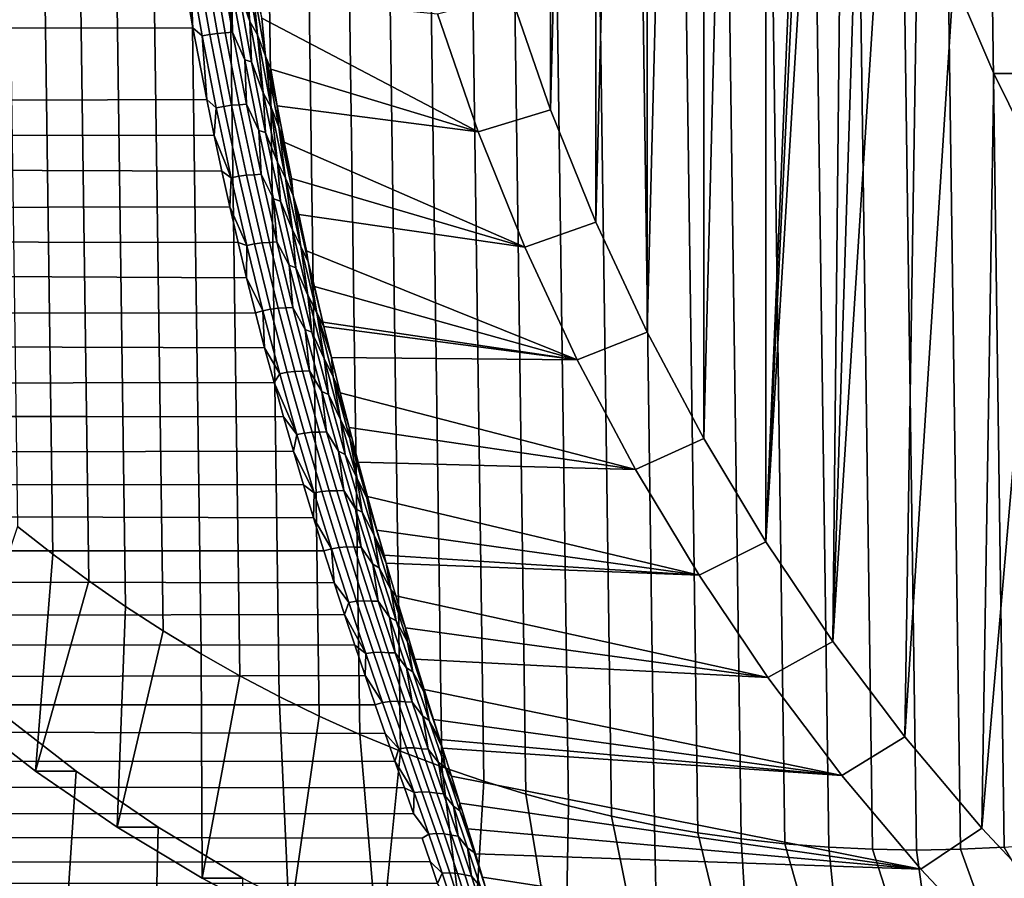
# Model space of a CAD drawing. Header units: metres. Extents: x -22 to 239, y -22 to 22.
# Tile 165 of 256: x 199.45 to 207.72, y -13.49 to -6.28. Entities that reach past the tile are written whole.
import ezdxf

# ---------------------------------------------------------------- set-up
doc = ezdxf.new("R2010")
doc.units = ezdxf.units.M
doc.layers.add('solid_10_151_033_XXX', color=7, linetype='CONTINUOUS')

msp = doc.modelspace()

# ---------------------------------------------------------------- linework, layer by layer
at = {"layer": 'solid_10_151_033_XXX'}
for points in [[(206.986649, -13.25, 227.095169), (206.617661, 13.244179, 226.960876), (206.249054, 13.226729, 226.826721), (206.617661, -13.244179, 226.960876)], [(207.355637, -13.244179, 227.229477), (206.986649, 13.25, 227.095169), (206.617661, 13.244179, 226.960876), (206.986649, -13.25, 227.095169)], [(207.724243, -13.226729, 227.363632), (207.355637, 13.244179, 227.229477), (206.986649, 13.25, 227.095169), (207.355637, -13.244179, 227.229477)], [(208.092224, -13.197662, 227.497574), (207.724243, 13.226729, 227.363632), (207.355637, 13.244179, 227.229477), (207.724243, -13.226729, 227.363632)], [(205.881088, -13.197662, 226.69278), (205.513992, 13.156993, 226.559174), (205.148315, 13.104782, 226.426071), (205.513992, -13.156993, 226.559174)], [(206.249054, -13.226729, 226.826721), (205.881088, 13.197662, 226.69278), (205.513992, 13.156993, 226.559174), (205.881088, -13.197662, 226.69278)], [(206.617661, -13.244179, 226.960876), (206.249054, 13.226729, 226.826721), (205.881088, 13.197662, 226.69278), (206.249054, -13.226729, 226.826721)], [(205.513992, -13.156993, 226.559174), (205.148315, 13.104782, 226.426071), (204.784241, 13.041062, 226.293564), (205.148315, -13.104782, 226.426071)], [(205.148315, -13.104782, 226.426071), (204.784241, 13.041062, 226.293564), (204.421982, 12.965861, 226.161713), (204.784241, -13.041062, 226.293564)], [(204.784241, -13.041062, 226.293564), (204.421982, 12.965861, 226.161713), (204.062103, 12.879303, 226.030731), (204.421982, -12.965861, 226.161713)], [(204.421982, -12.965861, 226.161713), (204.062103, 12.879303, 226.030731), (203.704803, 12.781436, 225.900681), (204.062103, -12.879303, 226.030731)], [(204.062103, -12.879303, 226.030731), (203.704803, 12.781436, 225.900681), (203.350235, 12.672297, 225.771622), (203.704803, -12.781436, 225.900681)], [(203.704803, -12.781436, 225.900681), (203.350235, 12.672297, 225.771622), (202.998993, 12.552074, 225.643784), (203.350235, -12.672297, 225.771622)], [(203.350235, -12.672297, 225.771622), (202.998993, 12.552074, 225.643784), (202.651276, 12.42083, 225.517227), (202.998993, -12.552074, 225.643784)], [(202.998993, -12.552074, 225.643784), (202.651276, 12.42083, 225.517227), (202.30722, 12.278622, 225.391998), (202.651276, -12.42083, 225.517227)], [(202.651276, -12.42083, 225.517227), (202.30722, 12.278622, 225.391998), (201.967392, 12.125679, 225.268311), (202.30722, -12.278622, 225.391998)], [(202.30722, -12.278622, 225.391998), (201.967392, 12.125679, 225.268311), (201.631989, 11.96209, 225.14624), (201.967392, -12.125679, 225.268311)], [(201.967392, -12.125679, 225.268311), (201.631989, 11.96209, 225.14624), (201.301178, 11.787946, 225.025833), (201.631989, -11.96209, 225.14624)], [(201.631989, -11.96209, 225.14624), (201.301178, 11.787946, 225.025833), (200.975433, 11.603481, 224.907272), (201.301178, -11.787946, 225.025833)], [(201.301178, -11.787946, 225.025833), (200.975433, 11.603481, 224.907272), (200.654984, 11.408838, 224.790634), (200.975433, -11.603481, 224.907272)], [(206.166138, 0, 184.761505), (205.718842, -10.662554, 184.598709), (205.718826, 10.66255, 184.598709), (206.282959, 11.498307, 184.804031)], [(200.975433, -11.603481, 224.907272), (200.654984, 11.408838, 224.790634), (200.340057, 11.204146, 224.67601), (200.654984, -11.408838, 224.790634)], [(200.654984, -11.408838, 224.790634), (200.340057, 11.204146, 224.67601), (200.03096, 10.98961, 224.563507), (200.340057, -11.204146, 224.67601)], [(200.340057, -11.204146, 224.67601), (200.03096, 10.98961, 224.563507), (199.728012, 10.76545, 224.453247), (200.03096, -10.98961, 224.563507)], [(200.03096, -10.98961, 224.563507), (199.728012, 10.76545, 224.453247), (199.431442, 10.531833, 224.345306), (199.728012, -10.76545, 224.453247)], [(205.198029, -9.795472, 184.409149), (205.198029, 9.795468, 184.409149), (205.718826, 10.66255, 184.598709)], [(205.718842, -10.662554, 184.598709), (205.198029, -9.795472, 184.409149), (205.718826, 10.66255, 184.598709)], [(199.728012, -10.76545, 224.453247), (199.431442, 10.531833, 224.345306), (199.141449, 10.288918, 224.239761), (199.431442, -10.531833, 224.345306)], [(204.722183, -8.899797, 184.235947), (204.722168, 8.899794, 184.235947), (205.198029, 9.795468, 184.409149)], [(205.198029, -9.795472, 184.409149), (204.722183, -8.899797, 184.235947), (205.198029, 9.795468, 184.409149)], [(204.292526, -7.977898, 184.079575), (204.292526, 7.977893, 184.079575), (204.722168, 8.899794, 184.235947)], [(204.722183, -8.899797, 184.235947), (204.292526, -7.977898, 184.079575), (204.722168, 8.899794, 184.235947)], [(203.9104, -7.032578, 183.940491), (203.9104, 7.032574, 183.940491), (204.292526, 7.977893, 184.079575)], [(204.292526, -7.977898, 184.079575), (203.9104, -7.032578, 183.940491), (204.292526, 7.977893, 184.079575)], [(203.9104, -7.032578, 183.940491), (203.576981, -6.066774, 183.819138), (203.9104, 7.032574, 183.940491)], [(206.166138, 0, 184.761505), (206.189514, -0.870593, 184.77002), (205.718842, -10.662554, 184.598709)], [(206.189514, -0.870593, 184.77002), (206.259552, -1.738386, 184.795502), (205.718842, -10.662554, 184.598709)], [(206.376022, -2.600451, 184.837906), (206.282959, -11.498311, 184.804031), (205.718842, -10.662554, 184.598709), (206.259552, -1.738386, 184.795502)], [(206.376022, -2.600451, 184.837906), (206.538559, -3.454071, 184.897064), (206.282959, -11.498311, 184.804031)], [(206.538559, -3.454071, 184.897064), (206.746613, -4.296438, 184.972794), (206.282959, -11.498311, 184.804031)], [(206.999527, -5.124736, 185.064835), (206.888763, -12.300332, 185.024521), (206.282959, -11.498311, 184.804031), (206.746613, -4.296438, 184.972794)], [(206.999527, -5.124736, 185.064835), (207.296463, -5.936373, 185.172913), (206.888763, -12.300332, 185.024521)], [(116.034889, -6.438763, 157.703644), (116.152733, -5.623467, 157.379883), (200.801086, -5.738709, 188.237686), (200.906189, -6.344036, 188.548645)], [(201.279953, -5.675998, 188.098999), (201.384323, -6.291192, 188.405838), (201.287796, -6.020593, 188.311295)], [(201.340225, -5.780131, 188.096939), (201.384323, -6.291192, 188.405838), (201.279953, -5.675998, 188.098999)], [(200.874863, -5.790977, 188.281891), (200.906189, -6.344036, 188.548645), (200.801086, -5.738709, 188.237686)], [(200.939148, -5.779116, 188.285522), (201.048645, -6.400356, 188.607559), (200.984436, -6.412867, 188.605194), (200.874863, -5.790977, 188.281891)], [(200.874863, -5.790977, 188.281891), (200.984436, -6.412867, 188.605194), (200.906189, -6.344036, 188.548645)], [(201.003967, -5.770932, 188.281433), (201.113373, -6.391897, 188.602386), (201.048645, -6.400356, 188.607559), (200.939148, -5.779116, 188.285522)], [(201.068237, -5.766566, 188.269684), (201.17746, -6.387632, 188.589752), (201.113373, -6.391897, 188.602386), (201.003967, -5.770932, 188.281433)], [(201.13002, -5.761289, 188.248169), (201.238815, -6.382085, 188.566879), (201.17746, -6.387632, 188.589752), (201.068237, -5.766566, 188.269684)], [(201.230728, -6.00651, 188.341156), (201.238815, -6.382085, 188.566879), (201.13002, -5.761289, 188.248169)], [(201.340225, -5.780131, 188.096939), (201.447327, -6.405254, 188.413727), (201.384323, -6.291192, 188.405838)], [(201.408707, -5.975729, 188.133881), (201.447327, -6.405254, 188.413727), (201.340225, -5.780131, 188.096939)], [(207.636459, -6.728633, 185.296661), (207.5345, -13.066296, 185.259552), (206.888763, -12.300332, 185.024521), (207.296463, -5.936373, 185.172913)], [(207.877899, -5.936371, 183.575439), (208.21788, -6.728623, 183.699188), (207.636459, -6.728633, 185.296661), (207.296463, -5.936373, 185.172913)], [(201.230728, -6.00651, 188.341156), (201.341187, -6.61471, 188.666672), (201.238815, -6.382085, 188.566879)], [(201.398178, -6.630465, 188.637268), (201.341187, -6.61471, 188.666672), (201.230728, -6.00651, 188.341156), (201.287796, -6.020593, 188.311295)], [(201.384323, -6.291192, 188.405838), (201.398178, -6.630465, 188.637268), (201.287796, -6.020593, 188.311295)], [(201.408707, -5.975729, 188.133881), (201.485764, -6.262695, 188.214951), (201.515076, -6.583545, 188.451218)], [(201.408707, -5.975729, 188.133881), (201.515076, -6.583545, 188.451218), (201.447327, -6.405254, 188.413727)], [(201.456055, -6.079654, 188.118057), (202.960632, -6.226434, 184.126968), (203.302841, -7.217679, 184.251511), (201.485764, -6.262695, 188.214951)], [(203.576981, -6.066774, 183.819138), (203.9104, -7.032578, 183.940491), (203.302841, -7.217679, 184.251511), (202.960632, -6.226434, 184.126968)], [(201.515076, -6.583545, 188.451218), (201.485764, -6.262695, 188.214951), (203.302841, -7.217679, 184.251511), (201.559357, -6.693472, 188.456406)], [(115.901306, -7.233181, 158.070663), (116.034889, -6.438763, 157.703644), (200.906189, -6.344036, 188.548645), (201.022125, -6.948031, 188.895996)], [(200.984436, -6.412867, 188.605194), (201.022125, -6.948031, 188.895996), (200.906189, -6.344036, 188.548645)], [(201.384323, -6.291192, 188.405838), (201.496719, -6.890938, 188.740814), (201.398178, -6.630465, 188.637268)], [(201.447327, -6.405254, 188.413727), (201.496719, -6.890938, 188.740814), (201.384323, -6.291192, 188.405838)], [(201.048645, -6.400356, 188.607559), (201.166397, -7.004634, 188.958496), (201.102234, -7.017602, 188.957428), (200.984436, -6.412867, 188.605194)], [(200.984436, -6.412867, 188.605194), (201.102234, -7.017602, 188.957428), (201.022125, -6.948031, 188.895996)], [(201.113373, -6.391897, 188.602386), (201.231003, -6.996072, 188.952225), (201.166397, -7.004634, 188.958496), (201.048645, -6.400356, 188.607559)], [(201.17746, -6.387632, 188.589752), (201.294937, -6.992064, 188.938705), (201.231003, -6.996072, 188.952225), (201.113373, -6.391897, 188.602386)], [(201.238815, -6.382085, 188.566879), (201.355835, -6.986434, 188.914413), (201.294937, -6.992064, 188.938705), (201.17746, -6.387632, 188.589752)], [(201.341187, -6.61471, 188.666672), (201.355835, -6.986434, 188.914413), (201.238815, -6.382085, 188.566879)], [(201.447327, -6.405254, 188.413727), (201.562576, -7.014306, 188.75946), (201.496719, -6.890938, 188.740814)], [(201.515076, -6.583545, 188.451218), (201.562576, -7.014306, 188.75946), (201.447327, -6.405254, 188.413727)], [(201.341187, -6.61471, 188.666672), (201.45929, -7.206677, 189.019791), (201.355835, -6.986434, 188.914413)], [(201.516174, -7.224141, 188.990952), (201.45929, -7.206677, 189.019791), (201.341187, -6.61471, 188.666672), (201.398178, -6.630465, 188.637268)], [(201.515076, -6.583545, 188.451218), (201.559357, -6.693472, 188.456406), (201.614822, -6.999814, 188.639908)], [(201.515076, -6.583545, 188.451218), (201.614822, -6.999814, 188.639908), (201.628922, -7.175869, 188.795807)], [(201.515076, -6.583545, 188.451218), (201.628922, -7.175869, 188.795807), (201.562576, -7.014306, 188.75946)], [(201.496719, -6.890938, 188.740814), (201.516174, -7.224141, 188.990952), (201.398178, -6.630465, 188.637268)], [(201.614822, -6.999814, 188.639908), (201.559357, -6.693472, 188.456406), (203.302841, -7.217679, 184.251511)], [(207.636459, -6.728633, 185.296661), (208.018372, -7.498912, 185.435669), (207.5345, -13.066296, 185.259552)], [(208.21788, -6.728623, 183.699188), (208.599823, -7.498929, 183.838196), (208.018372, -7.498912, 185.435669), (207.636459, -6.728633, 185.296661)], [(115.901306, -7.233181, 158.070663), (201.022125, -6.948031, 188.895996), (201.084091, -7.249269, 189.08371)], [(201.102234, -7.017602, 188.957428), (201.084091, -7.249269, 189.08371), (201.022125, -6.948031, 188.895996)], [(201.496719, -6.890938, 188.740814), (201.616211, -7.474502, 189.102493), (201.516174, -7.224141, 188.990952)], [(201.562576, -7.014306, 188.75946), (201.616211, -7.474502, 189.102493), (201.496719, -6.890938, 188.740814)], [(201.102234, -7.017602, 188.957428), (201.227249, -7.604417, 189.336929), (201.084091, -7.249269, 189.08371)], [(201.166397, -7.004634, 188.958496), (201.291367, -7.59118, 189.3367), (201.227249, -7.604417, 189.336929), (201.102234, -7.017602, 188.957428)], [(201.231003, -6.996072, 188.952225), (201.355865, -7.58269, 189.32933), (201.291367, -7.59118, 189.3367), (201.166397, -7.004634, 188.958496)], [(201.294937, -6.992064, 188.938705), (201.419632, -7.579092, 189.314972), (201.355865, -7.58269, 189.32933), (201.231003, -6.996072, 188.952225)], [(201.355835, -6.986434, 188.914413), (201.480057, -7.573565, 189.28923), (201.419632, -7.579092, 189.314972), (201.294937, -6.992064, 188.938705)], [(201.45929, -7.206677, 189.019791), (201.480057, -7.573565, 189.28923), (201.355835, -6.986434, 188.914413)], [(201.562576, -7.014306, 188.75946), (201.684952, -7.606507, 189.132614), (201.616211, -7.474502, 189.102493)], [(201.628922, -7.175869, 188.795807), (201.684952, -7.606507, 189.132614), (201.562576, -7.014306, 188.75946)], [(201.614822, -6.999814, 188.639908), (203.302841, -7.217679, 184.251511), (203.695023, -8.187881, 184.394257), (201.672745, -7.305517, 188.833191)], [(201.628922, -7.175869, 188.795807), (201.614822, -6.999814, 188.639908), (201.672745, -7.305517, 188.833191)], [(203.9104, -7.032578, 183.940491), (204.292526, -7.977898, 184.079575), (203.695023, -8.187881, 184.394257), (203.302841, -7.217679, 184.251511)], [(201.628922, -7.175869, 188.795807), (201.672745, -7.305517, 188.833191), (201.733139, -7.610433, 189.036285)], [(201.628922, -7.175869, 188.795807), (201.733139, -7.610433, 189.036285), (201.749313, -7.751975, 189.16626)], [(201.628922, -7.175869, 188.795807), (201.749313, -7.751975, 189.16626), (201.684952, -7.606507, 189.132614)], [(115.752388, -8.004189, 158.479813), (115.901306, -7.233181, 158.070663), (201.148682, -7.549729, 189.280945), (201.215836, -7.849189, 189.487808)], [(115.901306, -7.233181, 158.070663), (201.084091, -7.249269, 189.08371), (201.148682, -7.549729, 189.280945)], [(201.227249, -7.604417, 189.336929), (201.148682, -7.549729, 189.280945), (201.084091, -7.249269, 189.08371)], [(201.45929, -7.206677, 189.019791), (201.584076, -7.78166, 189.399048), (201.480057, -7.573565, 189.28923)], [(201.640854, -7.800865, 189.370865), (201.584076, -7.78166, 189.399048), (201.45929, -7.206677, 189.019791), (201.516174, -7.224141, 188.990952)], [(201.616211, -7.474502, 189.102493), (201.640854, -7.800865, 189.370865), (201.516174, -7.224141, 188.990952)], [(201.733139, -7.610433, 189.036285), (201.672745, -7.305517, 188.833191), (203.695023, -8.187881, 184.394257)], [(201.616211, -7.474502, 189.102493), (201.741882, -8.041139, 189.489426), (201.640854, -7.800865, 189.370865)], [(201.684952, -7.606507, 189.132614), (201.741882, -8.041139, 189.489426), (201.616211, -7.474502, 189.102493)], [(208.441025, -8.244781, 185.589508), (208.218216, -13.793878, 185.508408), (207.5345, -13.066296, 185.259552), (208.018372, -7.498912, 185.435669)], [(201.227249, -7.604417, 189.336929), (201.215836, -7.849189, 189.487808), (201.148682, -7.549729, 189.280945)], [(201.227249, -7.604417, 189.336929), (201.358459, -8.172555, 189.742081), (201.215836, -7.849189, 189.487808)], [(201.291367, -7.59118, 189.3367), (201.422546, -8.159234, 189.740555), (201.358459, -8.172555, 189.742081), (201.227249, -7.604417, 189.336929)], [(201.355865, -7.58269, 189.32933), (201.486938, -8.150984, 189.732147), (201.422546, -8.159234, 189.740555), (201.291367, -7.59118, 189.3367)], [(201.419632, -7.579092, 189.314972), (201.550552, -8.147943, 189.716965), (201.486938, -8.150984, 189.732147), (201.355865, -7.58269, 189.32933)], [(201.480057, -7.573565, 189.28923), (201.610504, -8.142708, 189.689774), (201.550552, -8.147943, 189.716965), (201.419632, -7.579092, 189.314972)], [(201.584076, -7.78166, 189.399048), (201.610504, -8.142708, 189.689774), (201.480057, -7.573565, 189.28923)], [(201.684952, -7.606507, 189.132614), (201.813507, -8.181073, 189.531693), (201.741882, -8.041139, 189.489426)], [(201.749313, -7.751975, 189.16626), (201.813507, -8.181073, 189.531693), (201.684952, -7.606507, 189.132614)], [(201.749313, -7.751975, 189.16626), (201.733139, -7.610433, 189.036285), (203.695023, -8.187881, 184.394257), (201.795883, -7.914227, 189.249359)], [(201.749313, -7.751975, 189.16626), (201.795883, -7.914227, 189.249359), (201.860947, -8.216746, 189.472458)], [(201.749313, -7.751975, 189.16626), (201.860947, -8.216746, 189.472458), (201.875366, -8.311139, 189.561157)], [(201.749313, -7.751975, 189.16626), (201.875366, -8.311139, 189.561157), (201.813507, -8.181073, 189.531693)], [(115.752388, -8.004189, 158.479813), (201.215836, -7.849189, 189.487808), (201.285507, -8.147406, 189.704361)], [(201.358459, -8.172555, 189.742081), (201.285507, -8.147406, 189.704361), (201.215836, -7.849189, 189.487808)], [(201.584076, -7.78166, 189.399048), (201.714584, -8.338945, 189.802963), (201.610504, -8.142708, 189.689774)], [(201.77124, -8.359918, 189.775528), (201.714584, -8.338945, 189.802963), (201.584076, -7.78166, 189.399048), (201.640854, -7.800865, 189.370865)], [(201.741882, -8.041139, 189.489426), (201.77124, -8.359918, 189.775528), (201.640854, -7.800865, 189.370865)], [(201.795883, -7.914227, 189.249359), (203.695023, -8.187881, 184.394257), (204.135956, -9.134019, 184.554749), (201.860947, -8.216746, 189.472458)], [(115.588654, -8.749095, 158.929672), (115.752388, -8.004189, 158.479813), (201.357605, -8.444241, 189.930756), (201.432053, -8.739462, 190.167114)], [(115.752388, -8.004189, 158.479813), (201.285507, -8.147406, 189.704361), (201.357605, -8.444241, 189.930756)], [(204.292526, -7.977898, 184.079575), (204.722183, -8.899797, 184.235947), (204.135956, -9.134019, 184.554749), (203.695023, -8.187881, 184.394257)], [(201.741882, -8.041139, 189.489426), (201.872742, -8.590244, 189.900284), (201.77124, -8.359918, 189.775528)], [(201.813507, -8.181073, 189.531693), (201.872742, -8.590244, 189.900284), (201.741882, -8.041139, 189.489426)], [(201.358459, -8.172555, 189.742081), (201.357605, -8.444241, 189.930756), (201.285507, -8.147406, 189.704361)], [(201.358459, -8.172555, 189.742081), (201.494812, -8.721505, 190.171356), (201.357605, -8.444241, 189.930756)], [(201.422546, -8.159234, 189.740555), (201.558884, -8.708282, 190.168594), (201.494812, -8.721505, 190.171356), (201.358459, -8.172555, 189.742081)], [(201.486938, -8.150984, 189.732147), (201.623184, -8.700434, 190.159164), (201.558884, -8.708282, 190.168594), (201.422546, -8.159234, 189.740555)], [(201.550552, -8.147943, 189.716965), (201.686646, -8.698095, 190.143219), (201.623184, -8.700434, 190.159164), (201.486938, -8.150984, 189.732147)], [(201.610504, -8.142708, 189.689774), (201.746124, -8.693327, 190.114609), (201.686646, -8.698095, 190.143219), (201.550552, -8.147943, 189.716965)], [(201.714584, -8.338945, 189.802963), (201.746124, -8.693327, 190.114609), (201.610504, -8.142708, 189.689774)], [(201.813507, -8.181073, 189.531693), (201.947189, -8.737442, 189.955307), (201.872742, -8.590244, 189.900284)], [(201.875366, -8.311139, 189.561157), (201.947189, -8.737442, 189.955307), (201.813507, -8.181073, 189.531693)], [(201.875366, -8.311139, 189.561157), (201.860947, -8.216746, 189.472458), (204.135956, -9.134019, 184.554749), (201.928223, -8.517779, 189.705734)], [(201.714584, -8.338945, 189.802963), (201.849762, -8.878141, 190.230255), (201.746124, -8.693327, 190.114609)], [(201.906296, -8.900908, 190.203674), (201.849762, -8.878141, 190.230255), (201.714584, -8.338945, 189.802963), (201.77124, -8.359918, 189.775528)], [(201.875366, -8.311139, 189.561157), (201.928223, -8.517779, 189.705734), (201.997635, -8.81715, 189.949387)], [(201.875366, -8.311139, 189.561157), (201.997635, -8.81715, 189.949387), (202.006042, -8.852693, 189.979111)], [(201.875366, -8.311139, 189.561157), (202.006042, -8.852693, 189.979111), (201.947189, -8.737442, 189.955307)], [(201.872742, -8.590244, 189.900284), (201.906296, -8.900908, 190.203674), (201.77124, -8.359918, 189.775528)], [(201.494812, -8.721505, 190.171356), (201.432053, -8.739462, 190.167114), (201.357605, -8.444241, 189.930756)], [(201.997635, -8.81715, 189.949387), (201.928223, -8.517779, 189.705734), (204.135956, -9.134019, 184.554749)], [(201.872742, -8.590244, 189.900284), (202.007797, -9.121525, 190.333847), (201.906296, -8.900908, 190.203674)], [(201.947189, -8.737442, 189.955307), (202.007797, -9.121525, 190.333847), (201.872742, -8.590244, 189.900284)], [(115.410667, -9.465321, 159.418686), (115.588654, -8.749095, 158.929672), (201.508759, -9.032948, 190.413589), (201.587555, -9.32433, 190.670166)], [(115.588654, -8.749095, 158.929672), (201.432053, -8.739462, 190.167114), (201.508759, -9.032948, 190.413589)], [(201.494812, -8.721505, 190.171356), (201.508759, -9.032948, 190.413589), (201.432053, -8.739462, 190.167114)], [(201.558884, -8.708282, 190.168594), (201.69928, -9.238075, 190.619461), (201.635223, -9.251028, 190.623398), (201.494812, -8.721505, 190.171356)], [(201.494812, -8.721505, 190.171356), (201.635223, -9.251028, 190.623398), (201.508759, -9.032948, 190.413589)], [(201.623184, -8.700434, 190.159164), (201.763519, -9.230785, 190.609085), (201.69928, -9.238075, 190.619461), (201.558884, -8.708282, 190.168594)], [(201.686646, -8.698095, 190.143219), (201.826828, -9.229285, 190.592468), (201.763519, -9.230785, 190.609085), (201.623184, -8.700434, 190.159164)], [(201.746124, -8.693327, 190.114609), (201.885834, -9.225156, 190.562454), (201.826828, -9.229285, 190.592468), (201.686646, -8.698095, 190.143219)], [(201.849762, -8.878141, 190.230255), (201.885834, -9.225156, 190.562454), (201.746124, -8.693327, 190.114609)], [(201.947189, -8.737442, 189.955307), (202.006042, -8.852693, 189.979111), (202.069122, -9.114736, 190.203506)], [(201.947189, -8.737442, 189.955307), (202.069122, -9.114736, 190.203506), (202.084946, -9.275327, 190.402222)], [(201.947189, -8.737442, 189.955307), (202.084946, -9.275327, 190.402222), (202.007797, -9.121525, 190.333847)], [(202.006042, -8.852693, 189.979111), (201.997635, -8.81715, 189.949387), (204.135956, -9.134019, 184.554749)], [(202.069122, -9.114736, 190.203506), (202.006042, -8.852693, 189.979111), (204.135956, -9.134019, 184.554749)], [(201.849762, -8.878141, 190.230255), (201.988602, -9.398997, 190.679688), (201.885834, -9.225156, 190.562454)], [(202.044983, -9.423576, 190.654068), (201.988602, -9.398997, 190.679688), (201.849762, -8.878141, 190.230255), (201.906296, -8.900908, 190.203674)], [(202.007797, -9.121525, 190.333847), (202.044983, -9.423576, 190.654068), (201.906296, -8.900908, 190.203674)], [(204.722183, -8.899797, 184.235947), (205.198029, -9.795472, 184.409149), (204.624359, -10.053299, 184.732513), (204.135956, -9.134019, 184.554749)], [(201.635223, -9.251028, 190.623398), (201.587555, -9.32433, 190.670166), (201.508759, -9.032948, 190.413589)], [(202.007797, -9.121525, 190.333847), (202.145996, -9.634724, 190.78894), (202.044983, -9.423576, 190.654068)], [(202.084946, -9.275327, 190.402222), (202.145996, -9.634724, 190.78894), (202.007797, -9.121525, 190.333847)], [(202.069122, -9.114736, 190.203506), (204.135956, -9.134019, 184.554749), (204.624359, -10.053299, 184.732513), (202.142471, -9.410119, 190.468185)], [(202.084946, -9.275327, 190.402222), (202.069122, -9.114736, 190.203506), (202.142471, -9.410119, 190.468185)], [(201.635223, -9.251028, 190.623398), (201.77861, -9.760899, 191.096863), (201.587555, -9.32433, 190.670166)], [(201.69928, -9.238075, 190.619461), (201.842667, -9.748381, 191.091827), (201.77861, -9.760899, 191.096863), (201.635223, -9.251028, 190.623398)], [(201.763519, -9.230785, 190.609085), (201.90683, -9.741797, 191.080597), (201.842667, -9.748381, 191.091827), (201.69928, -9.238075, 190.619461)], [(201.826828, -9.229285, 190.592468), (201.970001, -9.741263, 191.063385), (201.90683, -9.741797, 191.080597), (201.763519, -9.230785, 190.609085)], [(201.885834, -9.225156, 190.562454), (202.028534, -9.737939, 191.032028), (201.970001, -9.741263, 191.063385), (201.826828, -9.229285, 190.592468)], [(201.988602, -9.398997, 190.679688), (202.028534, -9.737939, 191.032028), (201.885834, -9.225156, 190.562454)], [(115.410667, -9.465321, 159.418686), (201.587555, -9.32433, 190.670166), (201.66832, -9.613308, 190.936874)], [(201.77861, -9.760899, 191.096863), (201.66832, -9.613308, 190.936874), (201.587555, -9.32433, 190.670166)], [(202.084946, -9.275327, 190.402222), (202.142471, -9.410119, 190.468185), (202.21759, -9.703097, 190.743393)], [(202.084946, -9.275327, 190.402222), (202.21759, -9.703097, 190.743393), (202.225708, -9.794449, 190.871201)], [(202.084946, -9.275327, 190.402222), (202.225708, -9.794449, 190.871201), (202.145996, -9.634724, 190.78894)], [(201.988602, -9.398997, 190.679688), (202.130035, -9.901255, 191.150024), (202.028534, -9.737939, 191.032028)], [(202.186249, -9.927659, 191.125519), (202.130035, -9.901255, 191.150024), (201.988602, -9.398997, 190.679688), (202.044983, -9.423576, 190.654068)], [(202.145996, -9.634724, 190.78894), (202.186249, -9.927659, 191.125519), (202.044983, -9.423576, 190.654068)], [(202.21759, -9.703097, 190.743393), (202.142471, -9.410119, 190.468185), (204.624359, -10.053299, 184.732513)], [(115.219025, -10.150544, 159.945221), (115.410667, -9.465321, 159.418686), (201.66832, -9.613308, 190.936874), (201.750763, -9.899406, 191.213531)], [(201.77861, -9.760899, 191.096863), (201.750763, -9.899406, 191.213531), (201.66832, -9.613308, 190.936874)], [(202.145996, -9.634724, 190.78894), (202.286362, -10.129575, 191.264374), (202.186249, -9.927659, 191.125519)], [(202.225708, -9.794449, 190.871201), (202.286362, -10.129575, 191.264374), (202.145996, -9.634724, 190.78894)], [(201.77861, -9.760899, 191.096863), (201.923859, -10.250889, 191.590424), (201.750763, -9.899406, 191.213531)], [(201.842667, -9.748381, 191.091827), (201.987946, -10.23896, 191.584366), (201.923859, -10.250889, 191.590424), (201.77861, -9.760899, 191.096863)], [(201.90683, -9.741797, 191.080597), (202.052048, -10.233223, 191.572372), (201.987946, -10.23896, 191.584366), (201.842667, -9.748381, 191.091827)], [(201.970001, -9.741263, 191.063385), (202.115082, -10.233774, 191.554672), (202.052048, -10.233223, 191.572372), (201.90683, -9.741797, 191.080597)], [(202.028534, -9.737939, 191.032028), (202.173172, -10.231412, 191.522034), (202.115082, -10.233774, 191.554672), (201.970001, -9.741263, 191.063385)], [(202.130035, -9.901255, 191.150024), (202.173172, -10.231412, 191.522034), (202.028534, -9.737939, 191.032028)], [(202.294235, -9.993127, 191.029037), (202.21759, -9.703097, 190.743393), (204.624359, -10.053299, 184.732513)], [(202.225708, -9.794449, 190.871201), (202.21759, -9.703097, 190.743393), (202.294235, -9.993127, 191.029037)], [(202.225708, -9.794449, 190.871201), (202.294235, -9.993127, 191.029037), (202.372208, -10.279847, 191.324951)], [(202.225708, -9.794449, 190.871201), (202.372208, -10.279847, 191.324951), (202.368393, -10.294523, 191.360992)], [(202.225708, -9.794449, 190.871201), (202.368393, -10.294523, 191.360992), (202.286362, -10.129575, 191.264374)], [(205.198029, -9.795472, 184.409149), (205.718842, -10.662554, 184.598709), (205.158859, -10.94319, 184.927063), (204.624359, -10.053299, 184.732513)], [(115.219025, -10.150544, 159.945221), (201.750763, -9.899406, 191.213531), (201.834793, -10.182285, 191.500137)], [(201.923859, -10.250889, 191.590424), (201.834793, -10.182285, 191.500137), (201.750763, -9.899406, 191.213531)], [(202.130035, -9.901255, 191.150024), (202.273026, -10.384658, 191.640076), (202.173172, -10.231412, 191.522034)], [(202.329056, -10.412893, 191.616791), (202.273026, -10.384658, 191.640076), (202.130035, -9.901255, 191.150024), (202.186249, -9.927659, 191.125519)], [(202.286362, -10.129575, 191.264374), (202.329056, -10.412893, 191.616791), (202.186249, -9.927659, 191.125519)], [(202.294235, -9.993127, 191.029037), (204.624359, -10.053299, 184.732513), (205.158859, -10.94319, 184.927063), (202.372208, -10.279847, 191.324951)], [(115.01432, -10.802649, 160.507629), (115.219025, -10.150544, 159.945221), (201.919983, -10.46137, 191.79628), (202.006195, -10.736293, 192.101868)], [(115.219025, -10.150544, 159.945221), (201.834793, -10.182285, 191.500137), (201.919983, -10.46137, 191.79628)], [(202.286362, -10.129575, 191.264374), (202.427856, -10.605833, 191.759018), (202.329056, -10.412893, 191.616791)], [(202.368393, -10.294523, 191.360992), (202.427856, -10.605833, 191.759018), (202.286362, -10.129575, 191.264374)], [(201.923859, -10.250889, 191.590424), (201.919983, -10.46137, 191.79628), (201.834793, -10.182285, 191.500137)], [(201.923859, -10.250889, 191.590424), (202.069824, -10.72083, 192.102829), (201.919983, -10.46137, 191.79628)], [(201.987946, -10.23896, 191.584366), (202.133957, -10.709638, 192.095871), (202.069824, -10.72083, 192.102829), (201.923859, -10.250889, 191.590424)], [(202.052048, -10.233223, 191.572372), (202.198029, -10.704875, 192.083237), (202.133957, -10.709638, 192.095871), (201.987946, -10.23896, 191.584366)], [(202.115082, -10.233774, 191.554672), (202.260925, -10.706623, 192.065155), (202.198029, -10.704875, 192.083237), (202.052048, -10.233223, 191.572372)], [(202.173172, -10.231412, 191.522034), (202.318604, -10.705372, 192.031342), (202.260925, -10.706623, 192.065155), (202.115082, -10.233774, 191.554672)], [(202.273026, -10.384658, 191.640076), (202.318604, -10.705372, 192.031342), (202.173172, -10.231412, 191.522034)], [(202.368393, -10.294523, 191.360992), (202.372208, -10.279847, 191.324951), (202.451248, -10.562833, 191.630981)], [(202.368393, -10.294523, 191.360992), (202.451248, -10.562833, 191.630981), (202.511826, -10.775092, 191.870193)], [(202.368393, -10.294523, 191.360992), (202.511826, -10.775092, 191.870193), (202.427856, -10.605833, 191.759018)], [(202.451248, -10.562833, 191.630981), (202.372208, -10.279847, 191.324951), (205.158859, -10.94319, 184.927063)], [(202.273026, -10.384658, 191.640076), (202.416443, -10.849044, 192.148788), (202.318604, -10.705372, 192.031342)], [(202.47226, -10.879111, 192.126877), (202.416443, -10.849044, 192.148788), (202.273026, -10.384658, 191.640076), (202.329056, -10.412893, 191.616791)], [(202.427856, -10.605833, 191.759018), (202.47226, -10.879111, 192.126877), (202.329056, -10.412893, 191.616791)], [(202.069824, -10.72083, 192.102829), (202.006195, -10.736293, 192.101868), (201.919983, -10.46137, 191.79628)], [(198.919891, -12.076488, 222.030762), (199.582077, -12.588466, 222.271774), (199.728012, -10.76545, 224.453247), (199.431442, -10.531833, 224.345306)], [(202.511826, -10.775092, 191.870193), (202.451248, -10.562833, 191.630981), (205.158859, -10.94319, 184.927063)], [(202.427856, -10.605833, 191.759018), (202.511826, -10.775092, 191.870193), (202.530975, -10.8414, 191.946701)], [(202.427856, -10.605833, 191.759018), (202.530975, -10.8414, 191.946701), (202.56929, -11.063377, 192.271973)], [(202.427856, -10.605833, 191.759018), (202.56929, -11.063377, 192.271973), (202.47226, -10.879111, 192.126877)], [(205.718842, -10.662554, 184.598709), (206.282959, -11.498311, 184.804031), (205.737823, -11.800925, 185.137787), (205.158859, -10.94319, 184.927063)], [(115.01432, -10.802649, 160.507629), (202.006195, -10.736293, 192.101868), (202.092911, -11.006484, 192.416397)], [(202.069824, -10.72083, 192.102829), (202.092911, -11.006484, 192.416397), (202.006195, -10.736293, 192.101868)], [(202.133957, -10.709638, 192.095871), (202.279449, -11.160352, 192.625397), (202.215271, -11.17067, 192.633133), (202.069824, -10.72083, 192.102829)], [(202.069824, -10.72083, 192.102829), (202.215271, -11.17067, 192.633133), (202.092911, -11.006484, 192.416397)], [(202.198029, -10.704875, 192.083237), (202.343491, -11.156686, 192.612259), (202.279449, -11.160352, 192.625397), (202.133957, -10.709638, 192.095871)], [(202.260925, -10.706623, 192.065155), (202.406281, -11.159735, 192.593933), (202.343491, -11.156686, 192.612259), (202.198029, -10.704875, 192.083237)], [(202.318604, -10.705372, 192.031342), (202.463562, -11.159736, 192.559021), (202.406281, -11.159735, 192.593933), (202.260925, -10.706623, 192.065155)], [(202.416443, -10.849044, 192.148788), (202.463562, -11.159736, 192.559021), (202.318604, -10.705372, 192.031342)], [(114.797203, -11.41958, 161.104172), (115.01432, -10.802649, 160.507629), (202.092911, -11.006484, 192.416397), (202.179855, -11.271551, 192.739609)], [(199.582077, -12.588466, 222.271774), (200.03096, -10.98961, 224.563507), (199.728012, -10.76545, 224.453247)], [(202.530975, -10.8414, 191.946701), (202.511826, -10.775092, 191.870193), (205.158859, -10.94319, 184.927063)], [(202.416443, -10.849044, 192.148788), (202.559052, -11.294336, 192.675354), (202.463562, -11.159736, 192.559021)], [(202.614624, -11.326232, 192.654938), (202.559052, -11.294336, 192.675354), (202.416443, -10.849044, 192.148788), (202.47226, -10.879111, 192.126877)], [(202.56929, -11.063377, 192.271973), (202.614624, -11.326232, 192.654938), (202.47226, -10.879111, 192.126877)], [(202.530975, -10.8414, 191.946701), (205.158859, -10.94319, 184.927063), (205.737823, -11.800925, 185.137787), (202.61113, -11.115268, 192.271957)], [(202.56929, -11.063377, 192.271973), (202.530975, -10.8414, 191.946701), (202.61113, -11.115268, 192.271957)], [(199.582077, -12.588466, 222.271774), (200.270554, -13.059322, 222.522354), (200.340057, -11.204146, 224.67601), (200.03096, -10.98961, 224.563507)], [(202.215271, -11.17067, 192.633133), (202.179855, -11.271551, 192.739609), (202.092911, -11.006484, 192.416397)], [(202.56929, -11.063377, 192.271973), (202.61113, -11.115268, 192.271957), (202.691254, -11.383679, 192.606155)], [(202.56929, -11.063377, 192.271973), (202.691254, -11.383679, 192.606155), (202.709473, -11.502128, 192.802475)], [(202.56929, -11.063377, 192.271973), (202.709473, -11.502128, 192.802475), (202.614624, -11.326232, 192.654938)], [(202.279449, -11.160352, 192.625397), (202.423157, -11.591053, 193.172028), (202.358902, -11.600367, 193.180405), (202.215271, -11.17067, 192.633133)], [(202.343491, -11.156686, 192.612259), (202.487183, -11.588598, 193.158524), (202.423157, -11.591053, 193.172028), (202.279449, -11.160352, 192.625397)], [(202.406281, -11.159735, 192.593933), (202.54985, -11.593044, 193.140121), (202.487183, -11.588598, 193.158524), (202.343491, -11.156686, 192.612259)], [(202.463562, -11.159736, 192.559021), (202.606796, -11.594431, 193.104233), (202.54985, -11.593044, 193.140121), (202.406281, -11.159735, 192.593933)], [(202.559052, -11.294336, 192.675354), (202.606796, -11.594431, 193.104233), (202.463562, -11.159736, 192.559021)], [(202.691254, -11.383679, 192.606155), (202.61113, -11.115268, 192.271957), (205.737823, -11.800925, 185.137787)], [(200.270554, -13.059322, 222.522354), (200.654984, -11.408838, 224.790634), (200.340057, -11.204146, 224.67601)], [(202.215271, -11.17067, 192.633133), (202.358902, -11.600367, 193.180405), (202.179855, -11.271551, 192.739609)], [(114.797203, -11.41958, 161.104172), (202.179855, -11.271551, 192.739609), (202.266693, -11.531072, 193.071136)], [(202.358902, -11.600367, 193.180405), (202.266693, -11.531072, 193.071136), (202.179855, -11.271551, 192.739609)], [(202.559052, -11.294336, 192.675354), (202.699631, -11.720458, 193.218933), (202.606796, -11.594431, 193.104233)], [(202.754929, -11.754172, 193.20018), (202.699631, -11.720458, 193.218933), (202.559052, -11.294336, 192.675354), (202.614624, -11.326232, 192.654938)], [(202.709473, -11.502128, 192.802475), (202.754929, -11.754172, 193.20018), (202.614624, -11.326232, 192.654938)], [(200.270554, -13.059322, 222.522354), (200.98317, -13.487585, 222.781738), (200.975433, -11.603481, 224.907272), (200.654984, -11.408838, 224.790634)], [(202.771057, -11.646459, 192.949081), (202.691254, -11.383679, 192.606155), (205.737823, -11.800925, 185.137787)], [(202.709473, -11.502128, 192.802475), (202.691254, -11.383679, 192.606155), (202.771057, -11.646459, 192.949081)], [(114.568375, -11.999294, 161.732864), (114.797203, -11.41958, 161.104172), (202.266693, -11.531072, 193.071136), (202.352905, -11.784571, 193.410446)], [(206.282959, -11.498311, 184.804031), (206.888763, -12.300332, 185.024521), (206.359589, -12.624086, 185.36409), (205.737823, -11.800925, 185.137787)], [(202.358902, -11.600367, 193.180405), (202.352905, -11.784571, 193.410446), (202.266693, -11.531072, 193.071136)], [(202.709473, -11.502128, 192.802475), (202.771057, -11.646459, 192.949081), (202.850098, -11.903022, 193.300186)], [(202.709473, -11.502128, 192.802475), (202.850098, -11.903022, 193.300186), (202.847229, -11.921991, 193.349701)], [(202.709473, -11.502128, 192.802475), (202.847229, -11.921991, 193.349701), (202.754929, -11.754172, 193.20018)], [(200.98317, -13.487585, 222.781738), (201.301178, -11.787946, 225.025833), (200.975433, -11.603481, 224.907272)], [(202.358902, -11.600367, 193.180405), (202.499451, -12.00988, 193.743698), (202.352905, -11.784571, 193.410446)], [(202.423157, -11.591053, 193.172028), (202.563797, -12.00169, 193.734848), (202.499451, -12.00988, 193.743698), (202.358902, -11.600367, 193.180405)], [(202.487183, -11.588598, 193.158524), (202.627808, -12.00055, 193.721146), (202.563797, -12.00169, 193.734848), (202.423157, -11.591053, 193.172028)], [(202.54985, -11.593044, 193.140121), (202.690384, -12.006479, 193.702805), (202.627808, -12.00055, 193.721146), (202.487183, -11.588598, 193.158524)], [(202.606796, -11.594431, 193.104233), (202.747009, -12.009377, 193.666077), (202.690384, -12.006479, 193.702805), (202.54985, -11.593044, 193.140121)], [(202.699631, -11.720458, 193.218933), (202.747009, -12.009377, 193.666077), (202.606796, -11.594431, 193.104233)], [(202.771057, -11.646459, 192.949081), (205.737823, -11.800925, 185.137787), (206.359589, -12.624086, 185.36409), (202.850098, -11.903022, 193.300186)], [(202.699631, -11.720458, 193.218933), (202.83696, -12.127322, 193.778702), (202.747009, -12.009377, 193.666077)], [(202.891953, -12.162837, 193.761765), (202.83696, -12.127322, 193.778702), (202.699631, -11.720458, 193.218933), (202.754929, -11.754172, 193.20018)], [(114.568375, -11.999294, 161.732864), (202.352905, -11.784571, 193.410446), (202.438324, -12.031765, 193.757309)], [(200.98317, -13.487585, 222.781738), (201.717682, -13.871894, 223.049072), (201.631989, -11.96209, 225.14624), (201.301178, -11.787946, 225.025833)], [(202.499451, -12.00988, 193.743698), (202.438324, -12.031765, 193.757309), (202.352905, -11.784571, 193.410446)], [(202.847229, -11.921991, 193.349701), (202.891953, -12.162837, 193.761765), (202.754929, -11.754172, 193.20018)], [(202.847229, -11.921991, 193.349701), (202.850098, -11.903022, 193.300186), (202.927963, -12.152892, 193.658813)], [(202.927963, -12.152892, 193.658813), (202.850098, -11.903022, 193.300186), (206.359589, -12.624086, 185.36409)], [(201.717682, -13.871894, 223.049072), (201.967392, -12.125679, 225.268311), (201.631989, -11.96209, 225.14624)], [(202.847229, -11.921991, 193.349701), (202.927963, -12.152892, 193.658813), (202.981293, -12.322819, 193.912827)], [(202.847229, -11.921991, 193.349701), (202.981293, -12.322819, 193.912827), (202.891953, -12.162837, 193.761765)], [(114.328613, -12.539857, 162.391617), (114.568375, -11.999294, 161.732864), (202.522064, -12.27176, 194.110397), (202.603943, -12.504224, 194.469223)], [(114.568375, -11.999294, 161.732864), (202.438324, -12.031765, 193.757309), (202.522064, -12.27176, 194.110397)], [(199.924057, -12.588436, 221.332062), (199.261948, -12.07652, 221.09108), (198.808029, -16.280254, 220.925858), (199.649765, -16.786694, 221.232239)], [(199.582077, -12.588466, 222.271774), (198.919891, -12.076488, 222.030762), (199.261948, -12.07652, 221.09108), (199.924057, -12.588436, 221.332062)], [(202.499451, -12.00988, 193.743698), (202.635544, -12.399138, 194.322174), (202.522064, -12.27176, 194.110397), (202.438324, -12.031765, 193.757309)], [(202.563797, -12.00169, 193.734848), (202.699997, -12.392181, 194.313019), (202.635544, -12.399138, 194.322174), (202.499451, -12.00988, 193.743698)], [(202.627808, -12.00055, 193.721146), (202.764008, -12.39245, 194.299286), (202.699997, -12.392181, 194.313019), (202.563797, -12.00169, 193.734848)], [(202.690384, -12.006479, 193.702805), (202.826492, -12.39994, 194.281189), (202.764008, -12.39245, 194.299286), (202.627808, -12.00055, 193.721146)], [(202.747009, -12.009377, 193.666077), (202.882874, -12.40447, 194.243759), (202.826492, -12.39994, 194.281189), (202.690384, -12.006479, 193.702805)], [(202.83696, -12.127322, 193.778702), (202.882874, -12.40447, 194.243759), (202.747009, -12.009377, 193.666077)], [(201.717682, -13.871894, 223.049072), (202.471542, -14.210925, 223.323456), (202.30722, -12.278622, 225.391998), (201.967392, -12.125679, 225.268311)], [(202.83696, -12.127322, 193.778702), (202.969666, -12.514802, 194.353943), (202.882874, -12.40447, 194.243759)], [(203.024277, -12.552093, 194.339005), (202.969666, -12.514802, 194.353943), (202.83696, -12.127322, 193.778702), (202.891953, -12.162837, 193.761765)], [(202.981293, -12.322819, 193.912827), (202.927963, -12.152892, 193.658813), (206.359589, -12.624086, 185.36409)], [(202.891953, -12.162837, 193.761765), (202.981293, -12.322819, 193.912827), (203.004196, -12.395616, 194.024292)], [(202.891953, -12.162837, 193.761765), (203.004196, -12.395616, 194.024292), (203.024277, -12.552093, 194.339005)], [(202.471542, -14.210925, 223.323456), (202.651276, -12.42083, 225.517227), (202.30722, -12.278622, 225.391998)], [(202.635544, -12.399138, 194.322174), (202.603943, -12.504224, 194.469223), (202.522064, -12.27176, 194.110397)], [(203.004196, -12.395616, 194.024292), (202.981293, -12.322819, 193.912827), (206.359589, -12.624086, 185.36409)], [(206.888763, -12.300332, 185.024521), (207.5345, -13.066296, 185.259552), (207.022308, -13.410192, 185.605301), (206.359589, -12.624086, 185.36409)], [(202.635544, -12.399138, 194.322174), (202.765503, -12.767997, 194.915131), (202.603943, -12.504224, 194.469223)], [(202.699997, -12.392181, 194.313019), (202.830078, -12.762375, 194.905869), (202.765503, -12.767997, 194.915131), (202.635544, -12.399138, 194.322174)], [(202.764008, -12.39245, 194.299286), (202.894104, -12.764139, 194.892303), (202.830078, -12.762375, 194.905869), (202.699997, -12.392181, 194.313019)], [(202.826492, -12.39994, 194.281189), (202.956482, -12.77326, 194.874649), (202.894104, -12.764139, 194.892303), (202.764008, -12.39245, 194.299286)], [(202.882874, -12.40447, 194.243759), (203.01268, -12.779535, 194.836685), (202.956482, -12.77326, 194.874649), (202.826492, -12.39994, 194.281189)], [(202.969666, -12.514802, 194.353943), (203.01268, -12.779535, 194.836685), (202.882874, -12.40447, 194.243759)], [(203.004196, -12.395616, 194.024292), (206.359589, -12.624086, 185.36409), (207.022308, -13.410192, 185.605301), (203.078094, -12.630195, 194.395111)], [(203.024277, -12.552093, 194.339005), (203.004196, -12.395616, 194.024292), (203.078094, -12.630195, 194.395111)], [(202.471542, -14.210925, 223.323456), (203.242386, -14.503612, 223.604019), (202.998993, -12.552074, 225.643784), (202.651276, -12.42083, 225.517227)], [(114.07869, -13.039503, 163.078278), (114.328613, -12.539857, 162.391617), (202.682968, -12.72826, 194.832108), (202.75885, -12.943526, 195.198242)], [(114.328613, -12.539857, 162.391617), (202.603943, -12.504224, 194.469223), (202.682968, -12.72826, 194.832108)], [(202.765503, -12.767997, 194.915131), (202.682968, -12.72826, 194.832108), (202.603943, -12.504224, 194.469223)], [(202.969666, -12.514802, 194.353943), (203.096054, -12.882718, 194.944107), (203.01268, -12.779535, 194.836685)], [(203.150253, -12.921752, 194.931366), (203.096054, -12.882718, 194.944107), (202.969666, -12.514802, 194.353943), (203.024277, -12.552093, 194.339005)], [(203.242386, -14.503612, 223.604019), (203.350235, -12.672297, 225.771622), (202.998993, -12.552074, 225.643784)], [(203.024277, -12.552093, 194.339005), (203.078094, -12.630195, 194.395111), (203.149231, -12.856398, 194.770721)], [(203.024277, -12.552093, 194.339005), (203.149231, -12.856398, 194.770721), (203.150253, -12.921752, 194.931366)], [(200.270554, -13.059322, 222.522354), (199.582077, -12.588466, 222.271774), (199.924057, -12.588436, 221.332062), (200.612579, -13.059324, 221.582672)], [(200.612579, -13.059324, 221.582672), (199.924057, -12.588436, 221.332062), (199.649765, -16.786694, 221.232239), (200.516052, -17.243898, 221.547531)], [(203.149231, -12.856398, 194.770721), (203.078094, -12.630195, 194.395111), (207.022308, -13.410192, 185.605301)], [(202.765503, -12.767997, 194.915131), (202.75885, -12.943526, 195.198242), (202.682968, -12.72826, 194.832108)], [(203.242386, -14.503612, 223.604019), (204.027664, -14.748991, 223.889832), (203.704803, -12.781436, 225.900681), (203.350235, -12.672297, 225.771622)], [(202.765503, -12.767997, 194.915131), (202.887619, -13.116295, 195.521912), (202.75885, -12.943526, 195.198242)], [(202.830078, -12.762375, 194.905869), (202.952301, -13.112101, 195.512772), (202.887619, -13.116295, 195.521912), (202.765503, -12.767997, 194.915131)], [(202.894104, -12.764139, 194.892303), (203.016357, -13.115438, 195.499588), (202.952301, -13.112101, 195.512772), (202.830078, -12.762375, 194.905869)], [(202.956482, -12.77326, 194.874649), (203.078644, -13.126252, 195.48259), (203.016357, -13.115438, 195.499588), (202.894104, -12.764139, 194.892303)], [(203.01268, -12.779535, 194.836685), (203.13472, -13.134379, 195.444275), (203.078644, -13.126252, 195.48259), (202.956482, -12.77326, 194.874649)], [(203.096054, -12.882718, 194.944107), (203.13472, -13.134379, 195.444275), (203.01268, -12.779535, 194.836685)], [(204.027664, -14.748991, 223.889832), (204.062103, -12.879303, 226.030731), (203.704803, -12.781436, 225.900681)], [(203.096054, -12.882718, 194.944107), (203.214493, -13.230871, 195.548676), (203.13472, -13.134379, 195.444275)], [(203.268204, -13.271608, 195.538315), (203.214493, -13.230871, 195.548676), (203.096054, -12.882718, 194.944107), (203.150253, -12.921752, 194.931366)], [(203.216904, -13.073275, 195.149231), (203.149231, -12.856398, 194.770721), (207.022308, -13.410192, 185.605301)], [(203.150253, -12.921752, 194.931366), (203.149231, -12.856398, 194.770721), (203.216904, -13.073275, 195.149231)], [(204.027664, -14.748991, 223.889832), (204.824814, -14.946256, 224.179977), (204.421982, -12.965861, 226.161713), (204.062103, -12.879303, 226.030731)], [(202.887619, -13.116295, 195.521912), (202.830963, -13.149487, 195.566269), (114.07869, -13.039503, 163.078278), (202.75885, -12.943526, 195.198242)], [(203.268204, -13.271608, 195.538315), (203.150253, -12.921752, 194.931366), (203.216904, -13.073275, 195.149231), (203.280746, -13.280789, 195.530045)], [(204.824814, -14.946256, 224.179977), (204.784241, -13.041062, 226.293564), (204.421982, -12.965861, 226.161713)], [(113.81942, -13.496621, 163.790619), (114.07869, -13.039503, 163.078278), (202.830963, -13.149487, 195.566269), (202.898758, -13.345744, 195.934875)], [(200.98317, -13.487585, 222.781738), (200.270554, -13.059322, 222.522354), (200.612579, -13.059324, 221.582672), (201.325241, -13.487608, 221.842056)], [(201.325241, -13.487608, 221.842056), (200.612579, -13.059324, 221.582672), (200.516052, -17.243898, 221.547531), (201.404297, -17.650513, 221.870834)], [(204.824814, -14.946256, 224.179977), (205.631317, -15.094782, 224.473511), (205.148315, -13.104782, 226.426071), (204.784241, -13.041062, 226.293564)], [(207.5345, -13.066296, 185.259552), (208.218216, -13.793878, 185.508408), (207.724014, -14.156918, 185.860687), (207.022308, -13.410192, 185.605301)], [(202.887619, -13.116295, 195.521912), (203.000122, -13.443865, 196.141891), (202.898758, -13.345744, 195.934875), (202.830963, -13.149487, 195.566269)], [(202.952301, -13.112101, 195.512772), (203.064957, -13.441177, 196.133102), (203.000122, -13.443865, 196.141891), (202.887619, -13.116295, 195.521912)], [(203.016357, -13.115438, 195.499588), (203.129013, -13.446155, 196.120544), (203.064957, -13.441177, 196.133102), (202.952301, -13.112101, 195.512772)], [(203.078644, -13.126252, 195.48259), (203.191223, -13.45871, 196.104446), (203.129013, -13.446155, 196.120544), (203.016357, -13.115438, 195.499588)], [(203.13472, -13.134379, 195.444275), (203.247238, -13.468789, 196.065964), (203.191223, -13.45871, 196.104446), (203.078644, -13.126252, 195.48259)], [(203.214493, -13.230871, 195.548676), (203.247238, -13.468789, 196.065964), (203.13472, -13.134379, 195.444275)], [(203.280746, -13.280789, 195.530045), (203.216904, -13.073275, 195.149231), (207.022308, -13.410192, 185.605301)], [(205.631317, -15.094782, 224.473511), (205.513992, -13.156993, 226.559174), (205.148315, -13.104782, 226.426071)], [(203.214493, -13.230871, 195.548676), (203.268204, -13.271608, 195.538315), (203.37648, -13.60178, 196.160065), (203.323257, -13.559033, 196.167099)], [(203.214493, -13.230871, 195.548676), (203.323257, -13.559033, 196.167099), (203.247238, -13.468789, 196.065964)], [(205.631317, -15.094782, 224.473511), (206.444382, -15.194059, 224.769455), (205.881088, -13.197662, 226.69278), (205.513992, -13.156993, 226.559174)], [(206.444382, -15.194059, 224.769455), (206.249054, -13.226729, 226.826721), (205.881088, -13.197662, 226.69278)], [(206.444382, -15.194059, 224.769455), (207.261444, -15.24378, 225.066833), (206.617661, -13.244179, 226.960876), (206.249054, -13.226729, 226.826721)], [(208.079941, -15.24378, 225.364746), (208.897003, -15.194059, 225.66214), (207.724243, -13.226729, 227.363632), (207.355637, -13.244179, 227.229477)], [(203.268204, -13.271608, 195.538315), (203.280746, -13.280789, 195.530045), (203.340225, -13.478333, 195.911407)], [(203.268204, -13.271608, 195.538315), (203.340225, -13.478333, 195.911407), (203.37648, -13.60178, 196.160065)], [(203.280746, -13.280789, 195.530045), (207.022308, -13.410192, 185.605301), (207.724014, -14.156918, 185.860687), (203.340225, -13.478333, 195.911407)], [(207.261444, -15.24378, 225.066833), (206.986649, -13.25, 227.095169), (206.617661, -13.244179, 226.960876)], [(207.261444, -15.24378, 225.066833), (208.079941, -15.24378, 225.364746), (207.355637, -13.244179, 227.229477), (206.986649, -13.25, 227.095169)], [(113.81942, -13.496621, 163.790619), (202.898758, -13.345744, 195.934875), (202.96199, -13.532158, 196.303192)], [(203.000122, -13.443865, 196.141891), (202.96199, -13.532158, 196.303192), (202.898758, -13.345744, 195.934875)], [(203.000122, -13.443865, 196.141891), (203.100952, -13.750374, 196.774399), (202.96199, -13.532158, 196.303192)], [(203.064957, -13.441177, 196.133102), (203.165894, -13.749263, 196.76622), (203.100952, -13.750374, 196.774399), (203.000122, -13.443865, 196.141891)], [(203.129013, -13.446155, 196.120544), (203.22998, -13.755932, 196.754562), (203.165894, -13.749263, 196.76622), (203.064957, -13.441177, 196.133102)], [(203.191223, -13.45871, 196.104446), (203.292084, -13.770268, 196.739609), (203.22998, -13.755932, 196.754562), (203.129013, -13.446155, 196.120544)], [(203.247238, -13.468789, 196.065964), (203.34816, -13.782396, 196.701202), (203.292084, -13.770268, 196.739609), (203.191223, -13.45871, 196.104446)], [(203.323257, -13.559033, 196.167099), (203.34816, -13.782396, 196.701202), (203.247238, -13.468789, 196.065964)], [(203.37648, -13.60178, 196.160065), (203.340225, -13.478333, 195.911407), (207.724014, -14.156918, 185.860687)], [(201.717682, -13.871894, 223.049072), (200.98317, -13.487585, 222.781738), (201.325241, -13.487608, 221.842056), (202.059677, -13.871881, 222.109375)]]:
    msp.add_3dface(points, dxfattribs=at)

doc.saveas('drawing.dxf')
